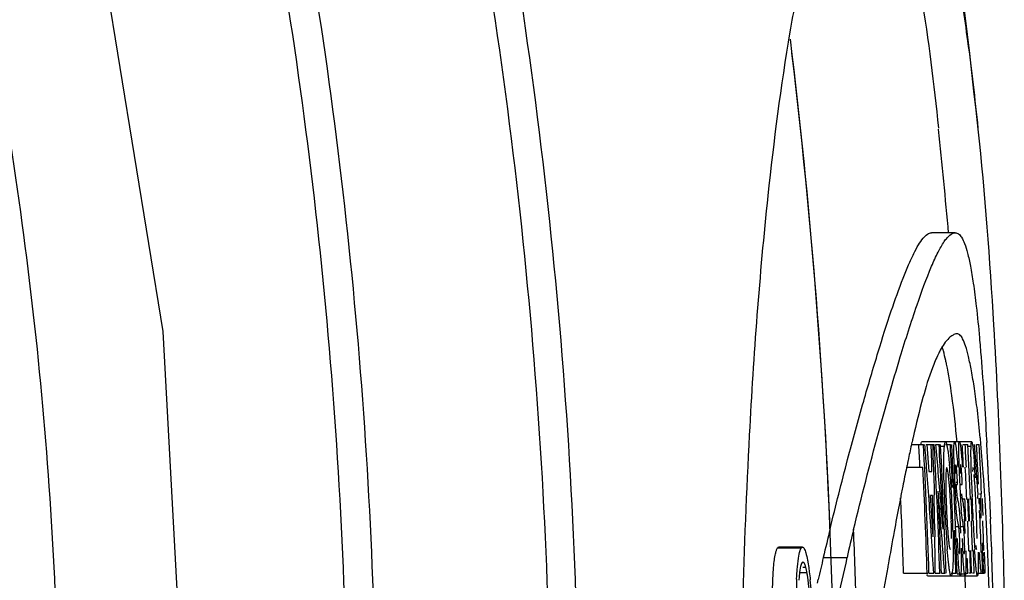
# Model space of a CAD drawing. Header units: millimetres. Extents: x 537 to 2248, y 801 to 1949.
# Tile 18 of 80: x 988 to 1013, y 971 to 986. Entities that reach past the tile are written whole.
import ezdxf

# ---------------------------------------------------------------- set-up
doc = ezdxf.new("R2010")
doc.units = ezdxf.units.MM
doc.header["$LTSCALE"] = 16.335
doc.layers.get('0').update_dxf_attribs({"linetype": 'CONTINUOUS'})

msp = doc.modelspace()

# ---------------------------------------------------------------- linework, layer by layer
at = {"color": 7, "linetype": 'Continuous'}
for p, q in [((1012.807, 982.832), (1012.809, 982.811)), ((1012.229, 980.168), (1011.626, 980.168)), ((1011.136, 974.876), (1011.128, 974.837)), ((1011.141, 974.898), (1011.136, 974.876)), ((1011.145, 974.913), (1011.141, 974.898)), ((1011.15, 974.935), (1011.145, 974.913)), ((1011.153, 974.949), (1011.15, 974.935)), ((1013.028, 974.892), (1013.031, 974.846)), ((1011.118, 974.792), (1011.111, 974.763)), ((1011.125, 974.823), (1011.118, 974.792)), ((1011.124, 974.774), (1011.417, 974.774)), ((1011.128, 974.837), (1011.125, 974.823)), ((1012.648, 974.842), (1011.379, 974.842)), ((1011.486, 974.774), (1011.695, 974.774)), ((1011.502, 974.774), (1011.52, 974.545)), ((1011.624, 974.545), (1011.617, 974.774)), ((1011.732, 974.774), (1011.829, 974.774)), ((1011.857, 974.732), (1011.952, 974.732)), ((1011.98, 974.774), (1012.105, 974.774)), ((1012.433, 974.774), (1012.548, 974.774)), ((1012.548, 974.731), (1012.633, 974.731)), ((1012.754, 974.35), (1012.724, 974.774)), ((1012.771, 974.774), (1012.839, 974.774)), ((1012.882, 974.79), (1012.881, 974.808)), ((1013.031, 974.846), (1013.032, 974.826)), ((1011.022, 974.351), (1011.01, 974.29)), ((1011.026, 974.365), (1011.022, 974.351)), ((1011.52, 974.545), (1011.538, 974.315)), ((1011.63, 974.315), (1011.624, 974.545)), ((1012.783, 973.926), (1012.754, 974.35)), ((1010.997, 974.227), (1010.987, 974.182)), ((1011, 974.242), (1010.997, 974.227)), ((1011.01, 974.29), (1011, 974.242)), ((1011.002, 974.196), (1011.402, 974.196)), ((1011.508, 974.082), (1011.499, 974.204)), ((1011.538, 974.315), (1011.546, 974.207)), ((1011.546, 974.207), (1011.555, 974.086)), ((1011.636, 974.086), (1011.63, 974.315)), ((1011.676, 974.203), (1011.678, 974.089)), ((1011.538, 973.681), (1011.508, 974.082)), ((1011.555, 974.086), (1011.636, 974.086)), ((1011.678, 974.089), (1011.688, 973.68)), ((1012.811, 973.502), (1012.783, 973.926)), ((1011.553, 973.474), (1011.538, 973.681)), ((1011.688, 973.68), (1011.692, 973.479)), ((1012.246, 973.81), (1012.286, 973.81)), ((1012.246, 973.754), (1012.289, 973.754)), ((1012.289, 973.754), (1012.286, 973.81)), ((1012.369, 973.754), (1012.409, 973.754)), ((1012.409, 973.754), (1012.407, 973.81)), ((1011.65, 973.477), (1011.598, 973.477)), ((1011.801, 973.49), (1011.793, 973.588)), ((1012.401, 973.385), (1012.476, 973.385)), ((1012.508, 973.385), (1012.524, 973.385)), ((1012.601, 973.385), (1012.616, 973.385)), ((1012.66, 973.396), (1012.658, 973.437)), ((1012.835, 973.407), (1012.845, 973.252)), ((1012.845, 973.514), (1012.901, 973.514)), ((1012.978, 973.551), (1012.976, 973.588)), ((1013.096, 973.561), (1013.097, 973.531)), ((1013.097, 973.531), (1013.109, 973.265)), ((1012.671, 973.124), (1012.667, 973.224)), ((1013.005, 973.115), (1013.002, 973.162)), ((1013.006, 973.084), (1013.005, 973.115)), ((1013.109, 973.265), (1013.11, 973.24)), ((1013.11, 973.24), (1013.114, 973.143)), ((1013.114, 973.143), (1013.116, 973.102)), ((1013.116, 973.102), (1013.117, 973.073)), ((1012.685, 972.822), (1012.681, 972.89)), ((1012.851, 973.09), (1012.848, 973.09)), ((1012.894, 972.893), (1012.892, 972.967)), ((1013.011, 973.011), (1013.006, 973.084)), ((1013.014, 972.95), (1013.011, 973.011)), ((1013.018, 972.88), (1013.014, 972.95)), ((1013.117, 973.073), (1013.121, 972.994)), ((1013.121, 972.994), (1013.122, 972.971)), ((1013.122, 972.971), (1013.125, 972.876)), ((1012.235, 972.687), (1012.319, 972.687)), ((1012.346, 972.686), (1012.441, 972.686)), ((1011.625, 972.418), (1011.614, 972.587)), ((1011.707, 972.587), (1011.709, 972.421)), ((1007.701, 972.142), (1008.306, 972.142)), ((1008.335, 972.161), (1007.73, 972.161)), ((1012.768, 972.099), (1012.769, 972.096)), ((1013.057, 972.072), (1013.054, 972.126)), ((1013.153, 972.169), (1013.155, 972.099)), ((1013.155, 972.099), (1013.156, 972.076)), ((1008.866, 971.894), (1009.469, 971.894)), ((1012.561, 972.07), (1012.576, 972.07)), ((1012.654, 972.07), (1012.669, 972.07)), ((1012.886, 972.027), (1012.893, 972.027)), ((1012.929, 972.003), (1012.926, 972.068)), ((1013.058, 972.05), (1013.057, 972.072)), ((1013.156, 972.076), (1013.157, 972.057)), ((1013.157, 972.057), (1013.157, 972.037)), ((1013.157, 972.037), (1013.159, 971.995)), ((1008.355, 971.775), (1008.346, 971.777)), ((1008.346, 971.65), (1008.419, 971.65)), ((1010.512, 971.677), (1010.507, 971.647)), ((1010.517, 971.705), (1010.512, 971.677)), ((1008.278, 971.511), (1008.449, 971.511)), ((1010.912, 971.493), (1011.529, 971.493)), ((1011.525, 971.431), (1012.794, 971.431)), ((1011.559, 971.493), (1011.682, 971.493)), ((1011.718, 971.493), (1011.849, 971.493)), ((1011.875, 971.493), (1011.971, 971.493)), ((1012.126, 971.493), (1012.257, 971.493)), ((1012.279, 971.477), (1012.341, 971.477)), ((1012.357, 971.433), (1012.341, 971.477)), ((1012.357, 971.478), (1012.464, 971.478)), ((1012.479, 971.493), (1012.548, 971.493)), ((1012.623, 971.493), (1012.574, 971.493)), ((1012.712, 971.493), (1012.668, 971.493)), ((1012.794, 971.493), (1012.975, 971.493)), ((1013.081, 971.449), (1013.079, 971.505)), ((1008.717, 971.239), (1008.737, 971.332))]:
    msp.add_line(p, q, dxfattribs=at)
msp.add_lwpolyline([(978.345, 912.704), (982.876, 921.75), (987.163, 932.753), (990.216, 943.891), (992.042, 955.118), (992.651, 966.386), (992.042, 977.651), (990.214, 988.872), (987.161, 1000.005), (982.877, 1011.002), (978.344, 1020.051)], dxfattribs=at)
for centre, radius, start, end in [((854.661, 966.377), 159, 5.93004, 17.13825), ((855.906, 966.465), 153.257, 2.3042, 6.98274), ((854.672, 966.333), 154.495, 1.34488, 6.84301), ((854.661, 966.377), 158, 5.00236, 5.96783), ((977.14, 971.511), 35.893, 5.2706, 5.4819), ((1051.787, 965.788), 41.654, 167.5577, 168.1174), ((854.661, 966.377), 156.864, 2.85713, 3.06848), ((854.661, 966.377), 156.982, 1.86735, 3.06617), ((859.807, 962.637), 152.132, 4.36036, 4.57586), ((859.964, 970.448), 151.758, 1.41801, 1.63368), ((854.661, 966.377), 157.258, 1.86407, 3.06077), ((868.06, 961.374), 144.296, 5.04156, 5.32841), ((854.661, 966.377), 157.38, 2.27142, 3.0584), ((854.661, 966.377), 157.418, 1.86218, 3.05766), ((854.661, 966.377), 157.668, 2.65495, 3.05281), ((854.661, 966.377), 157.701, 1.85883, 3.05217), ((854.661, 966.377), 157.971, 2.8371, 3.04696), ((854.661, 966.377), 158.045, 2.83624, 3.04552), ((854.661, 966.377), 158.111, 2.54032, 3.04425), ((854.661, 966.377), 158.333, 2.6724, 3.03997), ((854.661, 966.377), 158.401, 2.58247, 3.03867), ((968.737, 970.772), 44.328, 4.1148, 5.2006), ((889.036, 967.962), 124.186, 3.00955, 3.16844), ((1028.798, 974.713), 16.607, 181.0197, 181.8181), ((1030.411, 974.783), 18.096, 181.157, 181.8907), ((882.205, 967.603), 131.026, 2.89269, 3.00955), ((1068.539, 962.284), 58.769, 168.31894, 168.79011), ((854.661, 966.377), 156.937, 1.86789, 2.8558), ((996.631, 972.776), 15.52, 4.2424, 5.5041), ((1039.176, 975.044), 26.99, 181.8225, 182.3415), ((1041.848, 975.163), 29.539, 181.8946, 182.3698), ((854.661, 966.377), 158.018, 2.54181, 2.83624), ((988.451, 972.39), 24.341, 3.6155, 4.4196), ((873.109, 967.144), 140.134, 2.62447, 2.89245), ((868.082, 961.376), 144.274, 4.75467, 5.04156), ((1042.974, 974.51), 31.04, 181.1904, 181.8782), ((990.113, 972.274), 22.058, 3.2861, 4.2906), ((1045.083, 975.284), 32.902, 182.3383, 182.7604), ((1048.346, 975.43), 36.042, 182.3668, 182.7528), ((1070.849, 975.659), 58.233, 181.76724, 182.18721), ((959.132, 970.068), 53.959, 3.7405, 4.1289), ((1079.894, 960.017), 70.347, 168.77685, 168.90145), ((1039.021, 974.981), 26.832, 182.7371, 183.2335), ((1041.619, 975.095), 29.307, 182.7313, 183.1863), ((995.768, 972.55), 17.005, 3.5517, 4.3207), ((987.155, 972.029), 25.633, 2.3456, 3.5219), ((1087.228, 958.579), 77.821, 168.90228, 169.14784), ((854.661, 966.377), 156.335, 1.87508, 2.57995), ((859.821, 962.638), 152.119, 3.74993, 4.08492), ((859.392, 962.839), 152.577, 3.60043, 3.99811), ((859.684, 970.391), 151.998, 0.76501, 1.16338), ((859.965, 970.448), 151.757, 0.8076, 1.1446), ((854.661, 966.377), 157.298, 1.8636, 2.62756), ((868.629, 961.199), 143.699, 4.66646, 4.90656), ((1047.455, 974.654), 35.522, 181.8733, 182.3057), ((1033.416, 974.052), 21.431, 181.8176, 183.0894), ((995.537, 972.411), 16.598, 1.4074, 3.2355), ((985.958, 972.024), 26.22, 2.6474, 3.3116), ((1026.082, 974.237), 13.872, 183.1809, 184.0361), ((1027.432, 974.293), 15.097, 183.1379, 183.9237), ((854.661, 966.377), 157.971, 2.33738, 2.54258), ((854.661, 966.377), 158.045, 2.33669, 2.54254), ((854.661, 966.377), 158.066, 2.33597, 2.54104), ((854.661, 966.377), 158.135, 2.33676, 2.54248), ((1079.98, 976.004), 67.371, 182.21909, 182.36534), ((854.661, 966.377), 158.333, 2.48862, 2.54267), ((854.661, 966.377), 158.351, 2.42997, 2.54235), ((854.661, 966.377), 158.416, 2.38221, 2.54082), ((953.398, 969.699), 59.705, 3.3246, 3.69892), ((1106.351, 954.915), 97.293, 169.14874, 169.55146), ((868.102, 961.378), 144.254, 4.46773, 4.75466), ((1048.281, 974.686), 36.349, 182.3037, 182.4697), ((1044.908, 974.528), 32.972, 182.4474, 183.3058), ((985.431, 971.998), 26.748, 2.4245, 2.6515), ((985.338, 971.994), 26.841, 1.1802, 2.4237), ((1020.337, 973.799), 7.985, 183.8719, 185.0775), ((1078.811, 975.951), 66.201, 182.44737, 182.64975), ((868.648, 961.201), 143.68, 4.38701, 4.66646), ((999.594, 972.053), 12.897, 3.4241, 3.6511), ((987.166, 972.026), 25.622, 1.7703, 2.3537), ((854.661, 966.377), 158.333, 2.04493, 2.42997), ((938.824, 968.903), 74.301, 2.48597, 3.06775), ((867.872, 966.911), 145.376, 2.07268, 2.35148), ((1085.969, 954.015), 79.149, 166.39975, 166.94494), ((1086.59, 954.017), 79.165, 166.41608, 166.94877), ((854.661, 966.377), 155.102, 1.55976, 2.30315), ((1034.127, 973.879), 22.172, 183.2379, 184.6048), ((994.786, 971.773), 17.713, 2.3804, 3.4014), ((854.661, 966.377), 158.018, 2.06468, 2.33668), ((854.661, 966.377), 158.111, 2.06347, 2.33531), ((1069.102, 975.494), 56.481, 182.7115, 182.9118), ((1051.8, 974.582), 39.154, 182.866, 183.6384), ((992.447, 972.18), 20.339, 1.1206, 1.7945), ((854.661, 966.377), 158.401, 2.05969, 2.3353), ((1146.308, 947.523), 137.927, 169.54184, 169.90255), ((859.829, 962.639), 152.11, 3.33692, 3.68616), ((859.964, 970.448), 151.758, 0.39455, 0.74514), ((854.661, 966.377), 157.668, 1.85922, 2.25709), ((1045.531, 973.725), 33.279, 182.3207, 182.7983), ((1006.404, 972.106), 5.944, 0.6357, 2.3535), ((1049.07, 973.855), 36.695, 182.3079, 182.7323), ((1006.073, 972.089), 6.397, 0.73, 2.322), ((1000.704, 972.329), 12.081, 0.2172, 1.1799), ((868.668, 961.202), 143.66, 4.10753, 4.38701), ((1035.028, 973.217), 22.764, 182.8134, 183.1104), ((1037.471, 973.307), 25.083, 182.7448, 183.0257), ((1059.191, 974.244), 46.316, 182.4504, 182.6933), ((1083.505, 954.546), 76.629, 166.91551, 167.34655), ((1093.785, 952.353), 86.55, 166.95148, 167.73344), ((854.661, 966.377), 157.971, 1.85566, 1.99542), ((854.661, 966.377), 158.045, 1.85479, 2.0653), ((854.661, 966.377), 158.066, 1.85453, 2.06405), ((854.661, 966.377), 158.135, 1.85373, 2.06529), ((854.661, 966.377), 158.351, 1.8512, 2.04502), ((1037.398, 973.168), 24.497, 182.7267, 183.2371), ((854.661, 966.377), 158.416, 1.85044, 2.04502), ((935.235, 968.745), 77.893, 2.23157, 2.43164), ((874.734, 967.16), 138.51, 1.78917, 2.00064), ((1007.289, 971.341), 1.171, 13.2668, 15.2898), ((1224.12, 933.639), 216.968, 169.91085, 170.20045), ((931.488, 968.601), 81.642, 2.0385, 2.2304), ((1018.754, 970.911), 10.577, 177.6823, 179.189), ((1012.836, 970.992), 4.605, 174.4968, 176.0045), ((1005.464, 970.961), 3.036, 9.6541, 10.4457), ((1012.936, 971.56), 0.479, 189.8846, 191.5368), ((924.384, 968.358), 88.151, 1.44414, 1.99577), ((924.822, 968.363), 88.313, 1.43824, 2.00226), ((876.68, 967.219), 136.563, 1.48565, 1.78976), ((997.616, 970.244), 10.97, 4.0603, 5.635)]:
    msp.add_arc(centre, radius, start, end, dxfattribs=at)
for points, knots in [([(964.526, 897.01), (968.365, 901.94), (975.353, 912.364), (981.967, 926.599), (985.775, 938.521), (987.851, 947.682), (989.11, 956.991), (989.533, 966.375), (989.112, 975.759), (987.852, 985.068), (985.775, 994.229), (982.918, 1003.176), (979.321, 1011.852), (973.61, 1022.986), (968.365, 1030.813), (964.526, 1035.745)], [0, 0, 0, 0, 0.12493, 0.249858, 0.312376, 0.374895, 0.437414, 0.499934, 0.562454, 0.624974, 0.687494, 0.750014, 0.812533, 0.875051, 1, 1, 1, 1]), ([(993.88, 918.869), (996.743, 926.389), (1001.15, 942.054), (1003.389, 966.377), (1001.15, 990.701), (996.743, 1006.366), (993.88, 1013.886)], [0, 0, 0, 0, 0.24881, 0.500001, 0.751191, 1, 1, 1, 1]), ([(993.201, 919.346), (996.05, 926.785), (1000.438, 942.291), (1002.668, 966.377), (1000.438, 990.463), (996.05, 1005.969), (993.201, 1013.409)], [0, 0, 0, 0, 0.24878, 0.500001, 0.751221, 1, 1, 1, 1]), ([(989.708, 1010.56), (992.25, 1003.532), (996.152, 988.948), (998.131, 966.377), (996.152, 943.807), (992.25, 929.223), (989.708, 922.195)], [0, 0, 0, 0, 0.248964, 0.5, 0.751037, 1, 1, 1, 1]), ([(989.006, 1010.104), (991.536, 1003.152), (995.42, 988.721), (997.391, 966.377), (995.42, 944.034), (991.536, 929.602), (989.006, 922.651)], [0, 0, 0, 0, 0.248937, 0.5, 0.751063, 1, 1, 1, 1]), ([(1010.388, 991.377), (1010.445, 991.377), (1010.564, 991.355), (1010.734, 991.26), (1010.898, 991.106), (1011.133, 990.796), (1011.409, 990.238), (1011.712, 989.365), (1012.008, 988.211), (1012.296, 986.746), (1012.573, 984.919), (1012.73, 983.574), (1012.807, 982.832)], [0, 0, 0, 0, 0.018469, 0.038915, 0.062966, 0.091725, 0.165976, 0.265797, 0.394503, 0.555978, 0.755381, 1, 1, 1, 1]), ([(1009.896, 991.082), (1009.996, 990.967), (1010.189, 990.669), (1010.438, 990.12), (1010.683, 989.404), (1011.038, 988.086), (1011.446, 985.877), (1011.684, 983.954), (1011.801, 982.832)], [0, 0, 0, 0, 0.053763, 0.123618, 0.211542, 0.319334, 0.603344, 1, 1, 1, 1]), ([(1008.628, 944.597), (1008.514, 945.027), (1008.293, 945.981), (1007.856, 948.324), (1007.349, 952.268), (1006.883, 958.576), (1006.698, 966.377), (1006.883, 974.179), (1007.349, 980.486), (1007.856, 984.431), (1008.293, 986.774), (1008.514, 987.728), (1008.628, 988.158)], [0, 0, 0, 0, 0.030434, 0.067027, 0.163198, 0.302604, 0.5, 0.697396, 0.836802, 0.932973, 0.969566, 1, 1, 1, 1]), ([(1012.809, 982.811), (1012.981, 981.148), (1013.288, 977.088), (1013.433, 973.02), (1013.48, 970.622)], [0, 0, 0, 0, 0.410625, 1, 1, 1, 1]), ([(1009.039, 972.627), (1009.182, 973.215), (1009.458, 974.301), (1009.87, 975.802), (1010.24, 977.066), (1010.572, 978.113), (1010.835, 978.851), (1011.03, 979.335), (1011.16, 979.62), (1011.281, 979.849), (1011.396, 980.018), (1011.504, 980.131), (1011.589, 980.168), (1011.626, 980.168)], [0, 0, 0, 0, 0.225419, 0.41685, 0.579798, 0.715785, 0.82578, 0.871258, 0.910164, 0.942277, 0.967527, 0.986291, 1, 1, 1, 1]), ([(1010.829, 977.003), (1010.963, 977.448), (1011.211, 978.225), (1011.535, 979.117), (1011.776, 979.652), (1011.91, 979.894), (1012.017, 980.036), (1012.101, 980.123), (1012.18, 980.168), (1012.229, 980.168)], [0, 0, 0, 0, 0.395717, 0.69477, 0.808004, 0.895756, 0.930094, 0.958409, 1, 1, 1, 1]), ([(1012.229, 980.168), (1012.258, 980.168), (1012.326, 980.141), (1012.405, 980.037), (1012.479, 979.87), (1012.552, 979.624), (1012.626, 979.287), (1012.7, 978.834), (1012.776, 978.224), (1012.822, 977.761), (1012.846, 977.494)], [0, 0, 0, 0, 0.03061, 0.072809, 0.135862, 0.22534, 0.345601, 0.503414, 0.714245, 1, 1, 1, 1]), ([(1012.273, 977.594), (1012.238, 977.595), (1012.162, 977.562), (1012.002, 977.434), (1011.909, 977.286), (1011.848, 977.175)], [0, 0, 0, 0, 0.169684, 0.382586, 1, 1, 1, 1]), ([(1012.868, 974.939), (1012.846, 975.175), (1012.801, 975.597), (1012.725, 976.168), (1012.649, 976.625), (1012.576, 976.987), (1012.504, 977.261), (1012.434, 977.448), (1012.363, 977.563), (1012.299, 977.594), (1012.273, 977.594)], [0, 0, 0, 0, 0.255926, 0.458661, 0.622633, 0.755659, 0.857827, 0.928635, 0.97197, 1, 1, 1, 1]), ([(1012.846, 977.494), (1012.86, 977.331), (1012.933, 976.465), (1012.989, 975.597), (1013.028, 974.892)], [0, 0, 0, 0, 0.187895, 1, 1, 1, 1]), ([(1011.848, 977.175), (1011.831, 977.144), (1011.755, 976.997), (1011.691, 976.844), (1011.646, 976.723)], [0, 0, 0, 0, 0.216937, 1, 1, 1, 1]), ([(1011.928, 977.159), (1011.925, 977.168), (1011.915, 977.204), (1011.905, 977.24), (1011.896, 977.267)], [0, 0, 0, 0, 0.263203, 1, 1, 1, 1]), ([(1012.008, 976.818), (1012.001, 976.849), (1011.977, 976.963), (1011.95, 977.077), (1011.928, 977.159)], [0, 0, 0, 0, 0.27551, 1, 1, 1, 1]), ([(1009.639, 972.61), (1009.838, 973.434), (1010.219, 974.902), (1010.634, 976.362), (1010.829, 977.003)], [0, 0, 0, 0, 0.558165, 1, 1, 1, 1]), ([(1011.646, 976.723), (1011.553, 976.477), (1011.375, 975.888), (1011.23, 975.291), (1011.153, 974.949)], [0, 0, 0, 0, 0.429225, 1, 1, 1, 1]), ([(1012.277, 974.833), (1012.24, 975.23), (1012.168, 975.894), (1012.062, 976.554), (1012.008, 976.818)], [0, 0, 0, 0, 0.597163, 1, 1, 1, 1]), ([(1011.357, 974.786), (1011.357, 974.79), (1011.36, 974.805), (1011.363, 974.819), (1011.367, 974.829)], [0, 0, 0, 0, 0.311329, 1, 1, 1, 1]), ([(1011.367, 974.829), (1011.368, 974.831), (1011.37, 974.836), (1011.375, 974.842), (1011.379, 974.842)], [0, 0, 0, 0, 0.356455, 1, 1, 1, 1]), ([(1011.938, 974.391), (1011.938, 974.426), (1011.94, 974.54), (1011.944, 974.654), (1011.952, 974.732)], [0, 0, 0, 0, 0.307726, 1, 1, 1, 1]), ([(1011.952, 974.732), (1011.953, 974.743), (1011.957, 974.775), (1011.961, 974.809), (1011.969, 974.829)], [0, 0, 0, 0, 0.337894, 1, 1, 1, 1]), ([(1011.969, 974.829), (1011.97, 974.831), (1011.972, 974.836), (1011.977, 974.842), (1011.98, 974.842)], [0, 0, 0, 0, 0.356554, 1, 1, 1, 1]), ([(1011.98, 974.842), (1011.981, 974.842), (1011.987, 974.84), (1011.99, 974.834), (1011.992, 974.83)], [0, 0, 0, 0, 0.174668, 1, 1, 1, 1]), ([(1011.992, 974.83), (1011.995, 974.826), (1012.007, 974.795), (1012.014, 974.762), (1012.019, 974.735)], [0, 0, 0, 0, 0.160756, 1, 1, 1, 1]), ([(1012.019, 974.735), (1012.022, 974.722), (1012.034, 974.657), (1012.043, 974.593), (1012.05, 974.541)], [0, 0, 0, 0, 0.205509, 1, 1, 1, 1]), ([(1012.194, 974.417), (1012.192, 974.509), (1012.191, 974.631), (1012.198, 974.768), (1012.202, 974.813), (1012.207, 974.829)], [0, 0, 0, 0, 0.670296, 0.878389, 1, 1, 1, 1]), ([(1012.207, 974.829), (1012.207, 974.831), (1012.209, 974.835), (1012.211, 974.841), (1012.214, 974.841)], [0, 0, 0, 0, 0.385322, 1, 1, 1, 1]), ([(1012.214, 974.841), (1012.215, 974.841), (1012.218, 974.839), (1012.219, 974.836), (1012.22, 974.835)], [0, 0, 0, 0, 0.36521, 1, 1, 1, 1]), ([(1012.22, 974.835), (1012.221, 974.833), (1012.224, 974.826), (1012.226, 974.819), (1012.227, 974.813)], [0, 0, 0, 0, 0.192264, 1, 1, 1, 1]), ([(1012.227, 974.813), (1012.228, 974.81), (1012.232, 974.795), (1012.235, 974.779), (1012.237, 974.767)], [0, 0, 0, 0, 0.209097, 1, 1, 1, 1]), ([(1012.237, 974.767), (1012.239, 974.753), (1012.251, 974.678), (1012.259, 974.603), (1012.265, 974.542)], [0, 0, 0, 0, 0.18869, 1, 1, 1, 1]), ([(1012.319, 974.418), (1012.317, 974.51), (1012.316, 974.631), (1012.322, 974.768), (1012.325, 974.813), (1012.329, 974.83)], [0, 0, 0, 0, 0.671108, 0.879071, 1, 1, 1, 1]), ([(1012.329, 974.83), (1012.33, 974.831), (1012.331, 974.835), (1012.333, 974.841), (1012.336, 974.841)], [0, 0, 0, 0, 0.390338, 1, 1, 1, 1]), ([(1012.336, 974.841), (1012.337, 974.841), (1012.341, 974.839), (1012.342, 974.835), (1012.343, 974.832)], [0, 0, 0, 0, 0.142317, 1, 1, 1, 1]), ([(1012.343, 974.832), (1012.344, 974.83), (1012.347, 974.82), (1012.349, 974.81), (1012.351, 974.802)], [0, 0, 0, 0, 0.192069, 1, 1, 1, 1]), ([(1012.351, 974.802), (1012.352, 974.799), (1012.354, 974.787), (1012.356, 974.776), (1012.358, 974.766)], [0, 0, 0, 0, 0.22238, 1, 1, 1, 1]), ([(1012.358, 974.766), (1012.36, 974.752), (1012.371, 974.677), (1012.379, 974.602), (1012.384, 974.54)], [0, 0, 0, 0, 0.189018, 1, 1, 1, 1]), ([(1012.632, 974.389), (1012.631, 974.424), (1012.63, 974.538), (1012.63, 974.652), (1012.633, 974.731)], [0, 0, 0, 0, 0.307667, 1, 1, 1, 1]), ([(1012.633, 974.731), (1012.634, 974.742), (1012.635, 974.774), (1012.637, 974.807), (1012.642, 974.828)], [0, 0, 0, 0, 0.339685, 1, 1, 1, 1]), ([(1012.642, 974.828), (1012.642, 974.83), (1012.643, 974.835), (1012.645, 974.842), (1012.648, 974.842)], [0, 0, 0, 0, 0.398347, 1, 1, 1, 1]), ([(1012.648, 974.842), (1012.649, 974.842), (1012.653, 974.839), (1012.654, 974.834), (1012.656, 974.831)], [0, 0, 0, 0, 0.136339, 1, 1, 1, 1]), ([(1012.656, 974.831), (1012.657, 974.826), (1012.666, 974.795), (1012.67, 974.763), (1012.674, 974.736)], [0, 0, 0, 0, 0.155696, 1, 1, 1, 1]), ([(1012.674, 974.736), (1012.676, 974.722), (1012.684, 974.658), (1012.691, 974.594), (1012.696, 974.542)], [0, 0, 0, 0, 0.204773, 1, 1, 1, 1]), ([(1011.942, 973.866), (1011.941, 973.914), (1011.938, 974.089), (1011.936, 974.264), (1011.938, 974.391)], [0, 0, 0, 0, 0.274972, 1, 1, 1, 1]), ([(1012.05, 974.541), (1012.052, 974.521), (1012.064, 974.429), (1012.073, 974.337), (1012.08, 974.265)], [0, 0, 0, 0, 0.224816, 1, 1, 1, 1]), ([(1012.265, 974.542), (1012.268, 974.516), (1012.278, 974.401), (1012.286, 974.285), (1012.292, 974.196)], [0, 0, 0, 0, 0.224749, 1, 1, 1, 1]), ([(1012.384, 974.54), (1012.387, 974.514), (1012.397, 974.4), (1012.405, 974.284), (1012.411, 974.195)], [0, 0, 0, 0, 0.224878, 1, 1, 1, 1]), ([(1012.644, 973.864), (1012.642, 973.912), (1012.637, 974.087), (1012.633, 974.262), (1012.632, 974.389)], [0, 0, 0, 0, 0.274863, 1, 1, 1, 1]), ([(1012.696, 974.542), (1012.698, 974.522), (1012.707, 974.43), (1012.714, 974.338), (1012.72, 974.266)], [0, 0, 0, 0, 0.224583, 1, 1, 1, 1]), ([(1012.014, 974.184), (1012.012, 974.185), (1012.004, 974.175), (1012.003, 974.157), (1011.997, 974.124), (1011.992, 974.058), (1011.988, 973.948), (1011.987, 973.853), (1011.988, 973.799)], [0, 0, 0, 0, 0.018863, 0.068872, 0.152686, 0.268037, 0.583763, 1, 1, 1, 1]), ([(1012.072, 973.833), (1012.068, 973.88), (1012.059, 973.962), (1012.046, 974.059), (1012.035, 974.119), (1012.029, 974.15), (1012.022, 974.17), (1012.018, 974.182), (1012.014, 974.184)], [0, 0, 0, 0, 0.395098, 0.701149, 0.81728, 0.906881, 0.968129, 1, 1, 1, 1]), ([(1012.244, 974.258), (1012.243, 974.258), (1012.24, 974.252), (1012.239, 974.242), (1012.237, 974.224), (1012.235, 974.186), (1012.235, 974.121), (1012.236, 974.065), (1012.237, 974.033)], [0, 0, 0, 0, 0.019652, 0.066528, 0.144497, 0.255674, 0.576926, 1, 1, 1, 1]), ([(1012.247, 974.254), (1012.247, 974.255), (1012.246, 974.257), (1012.245, 974.258), (1012.244, 974.258)], [0, 0, 0, 0, 0.641432, 1, 1, 1, 1]), ([(1012.257, 974.209), (1012.256, 974.214), (1012.253, 974.23), (1012.251, 974.245), (1012.247, 974.254)], [0, 0, 0, 0, 0.3622, 1, 1, 1, 1]), ([(1012.273, 974.042), (1012.271, 974.059), (1012.267, 974.115), (1012.262, 974.17), (1012.257, 974.209)], [0, 0, 0, 0, 0.300381, 1, 1, 1, 1]), ([(1012.366, 974.258), (1012.365, 974.258), (1012.363, 974.251), (1012.361, 974.242), (1012.36, 974.223), (1012.358, 974.185), (1012.358, 974.12), (1012.359, 974.064), (1012.36, 974.032)], [0, 0, 0, 0, 0.019122, 0.0659, 0.143911, 0.255191, 0.57674, 1, 1, 1, 1]), ([(1012.378, 974.209), (1012.376, 974.222), (1012.374, 974.238), (1012.37, 974.253), (1012.367, 974.258), (1012.366, 974.258)], [0, 0, 0, 0, 0.74431, 0.926381, 1, 1, 1, 1]), ([(1012.393, 974.043), (1012.392, 974.059), (1012.388, 974.115), (1012.383, 974.17), (1012.378, 974.209)], [0, 0, 0, 0, 0.300538, 1, 1, 1, 1]), ([(1012.682, 974.183), (1012.681, 974.185), (1012.675, 974.173), (1012.677, 974.16), (1012.672, 974.127), (1012.672, 974.103), (1012.672, 974.089)], [0, 0, 0, 0, 0.052271, 0.237835, 0.557131, 1, 1, 1, 1]), ([(1012.694, 974.133), (1012.692, 974.145), (1012.688, 974.161), (1012.686, 974.18), (1012.682, 974.183)], [0, 0, 0, 0, 0.684824, 1, 1, 1, 1]), ([(1012.286, 973.81), (1012.285, 973.83), (1012.281, 973.907), (1012.277, 973.985), (1012.273, 974.042)], [0, 0, 0, 0, 0.256649, 1, 1, 1, 1]), ([(1012.407, 973.81), (1012.406, 973.83), (1012.402, 973.907), (1012.397, 973.985), (1012.393, 974.043)], [0, 0, 0, 0, 0.256663, 1, 1, 1, 1]), ([(1012.724, 973.831), (1012.723, 973.848), (1012.718, 973.908), (1012.712, 973.969), (1012.708, 974.012)], [0, 0, 0, 0, 0.277829, 1, 1, 1, 1]), ([(1011.988, 973.799), (1011.988, 973.766), (1011.989, 973.624), (1011.992, 973.482), (1011.996, 973.372)], [0, 0, 0, 0, 0.228024, 1, 1, 1, 1]), ([(1012.108, 973.348), (1012.105, 973.392), (1012.096, 973.554), (1012.083, 973.715), (1012.072, 973.833)], [0, 0, 0, 0, 0.272345, 1, 1, 1, 1]), ([(1012.249, 973.752), (1012.25, 973.729), (1012.255, 973.649), (1012.261, 973.569), (1012.267, 973.512)], [0, 0, 0, 0, 0.284595, 1, 1, 1, 1]), ([(1012.267, 973.512), (1012.268, 973.504), (1012.271, 973.474), (1012.275, 973.444), (1012.279, 973.424)], [0, 0, 0, 0, 0.299192, 1, 1, 1, 1]), ([(1012.279, 973.424), (1012.285, 973.386), (1012.308, 973.291), (1012.319, 973.195), (1012.325, 973.136)], [0, 0, 0, 0, 0.3931, 1, 1, 1, 1]), ([(1012.39, 973.512), (1012.391, 973.503), (1012.394, 973.473), (1012.398, 973.443), (1012.401, 973.423)], [0, 0, 0, 0, 0.299484, 1, 1, 1, 1]), ([(1012.401, 973.423), (1012.407, 973.385), (1012.429, 973.29), (1012.439, 973.193), (1012.445, 973.133)], [0, 0, 0, 0, 0.391421, 1, 1, 1, 1]), ([(1012.807, 973.394), (1012.807, 973.406), (1012.808, 973.442), (1012.808, 973.478), (1012.811, 973.502)], [0, 0, 0, 0, 0.330776, 1, 1, 1, 1]), ([(1012.886, 973.222), (1012.886, 973.245), (1012.885, 973.317), (1012.885, 973.39), (1012.886, 973.439)], [0, 0, 0, 0, 0.318085, 1, 1, 1, 1]), ([(1012.886, 973.439), (1012.886, 973.45), (1012.887, 973.469), (1012.889, 973.494), (1012.891, 973.506), (1012.893, 973.514), (1012.895, 973.514)], [0, 0, 0, 0, 0.44638, 0.753524, 0.932577, 1, 1, 1, 1]), ([(1012.258, 973.093), (1012.257, 973.106), (1012.252, 973.162), (1012.248, 973.218), (1012.244, 973.261)], [0, 0, 0, 0, 0.229342, 1, 1, 1, 1]), ([(1012.325, 973.136), (1012.326, 973.117), (1012.335, 973.032), (1012.341, 972.946), (1012.346, 972.879)], [0, 0, 0, 0, 0.218354, 1, 1, 1, 1]), ([(1012.445, 973.133), (1012.446, 973.115), (1012.454, 973.029), (1012.461, 972.942), (1012.465, 972.875)], [0, 0, 0, 0, 0.21855, 1, 1, 1, 1]), ([(1012.892, 972.967), (1012.891, 972.99), (1012.889, 973.075), (1012.887, 973.16), (1012.886, 973.222)], [0, 0, 0, 0, 0.272983, 1, 1, 1, 1]), ([(1012.016, 972.897), (1012.018, 972.86), (1012.026, 972.721), (1012.035, 972.582), (1012.044, 972.481)], [0, 0, 0, 0, 0.268046, 1, 1, 1, 1]), ([(1012.319, 972.687), (1012.312, 972.741), (1012.28, 972.874), (1012.266, 973.011), (1012.258, 973.093)], [0, 0, 0, 0, 0.396094, 1, 1, 1, 1]), ([(1012.346, 972.879), (1012.348, 972.85), (1012.355, 972.728), (1012.361, 972.607), (1012.365, 972.514)], [0, 0, 0, 0, 0.237147, 1, 1, 1, 1]), ([(1012.441, 972.686), (1012.434, 972.74), (1012.404, 972.874), (1012.391, 973.01), (1012.383, 973.092)], [0, 0, 0, 0, 0.396534, 1, 1, 1, 1]), ([(1012.848, 973.09), (1012.847, 973.09), (1012.843, 973.089), (1012.842, 973.083), (1012.841, 973.079)], [0, 0, 0, 0, 0.126967, 1, 1, 1, 1]), ([(1012.132, 972.376), (1012.133, 972.408), (1012.134, 972.555), (1012.132, 972.703), (1012.129, 972.819)], [0, 0, 0, 0, 0.217946, 1, 1, 1, 1]), ([(1012.329, 972.594), (1012.328, 972.603), (1012.325, 972.634), (1012.322, 972.665), (1012.319, 972.687)], [0, 0, 0, 0, 0.288147, 1, 1, 1, 1]), ([(1012.344, 972.35), (1012.343, 972.373), (1012.339, 972.454), (1012.334, 972.535), (1012.329, 972.594)], [0, 0, 0, 0, 0.276064, 1, 1, 1, 1]), ([(1012.45, 972.593), (1012.449, 972.602), (1012.447, 972.633), (1012.444, 972.664), (1012.441, 972.686)], [0, 0, 0, 0, 0.28811, 1, 1, 1, 1]), ([(1012.465, 972.348), (1012.464, 972.37), (1012.46, 972.452), (1012.455, 972.534), (1012.45, 972.593)], [0, 0, 0, 0, 0.275761, 1, 1, 1, 1]), ([(1012.044, 972.481), (1012.048, 972.428), (1012.057, 972.334), (1012.07, 972.226), (1012.081, 972.16), (1012.088, 972.127), (1012.094, 972.107), (1012.099, 972.096), (1012.103, 972.095)], [0, 0, 0, 0, 0.407964, 0.717564, 0.831724, 0.917128, 0.972953, 1, 1, 1, 1]), ([(1012.174, 972.547), (1012.174, 972.501), (1012.177, 972.33), (1012.179, 972.158), (1012.177, 972.033)], [0, 0, 0, 0, 0.267382, 1, 1, 1, 1]), ([(1007.595, 971.585), (1007.6, 971.653), (1007.611, 971.777), (1007.635, 971.94), (1007.662, 972.058), (1007.686, 972.122), (1007.701, 972.142)], [0, 0, 0, 0, 0.361659, 0.650491, 0.863993, 1, 1, 1, 1]), ([(1007.701, 972.142), (1007.703, 972.145), (1007.711, 972.154), (1007.722, 972.161), (1007.73, 972.161)], [0, 0, 0, 0, 0.307419, 1, 1, 1, 1]), ([(1008.273, 972.072), (1008.276, 972.079), (1008.284, 972.104), (1008.295, 972.128), (1008.306, 972.142)], [0, 0, 0, 0, 0.30379, 1, 1, 1, 1]), ([(1008.306, 972.142), (1008.308, 972.145), (1008.315, 972.154), (1008.327, 972.161), (1008.335, 972.161)], [0, 0, 0, 0, 0.307485, 1, 1, 1, 1]), ([(1008.352, 972.155), (1008.354, 972.153), (1008.364, 972.145), (1008.371, 972.134), (1008.376, 972.126)], [0, 0, 0, 0, 0.207423, 1, 1, 1, 1]), ([(1008.376, 972.126), (1008.397, 972.091), (1008.429, 971.991), (1008.452, 971.891), (1008.464, 971.828)], [0, 0, 0, 0, 0.389517, 1, 1, 1, 1]), ([(1012.067, 971.685), (1012.064, 971.714), (1012.048, 971.852), (1012.035, 971.99), (1012.027, 972.099)], [0, 0, 0, 0, 0.212748, 1, 1, 1, 1]), ([(1012.34, 971.996), (1012.344, 971.996), (1012.344, 972.019), (1012.349, 972.045), (1012.348, 972.104), (1012.349, 972.147), (1012.348, 972.172)], [0, 0, 0, 0, 0.065925, 0.25624, 0.576035, 1, 1, 1, 1]), ([(1012.378, 972.134), (1012.379, 972.104), (1012.381, 971.992), (1012.383, 971.879), (1012.382, 971.797)], [0, 0, 0, 0, 0.265576, 1, 1, 1, 1]), ([(1012.462, 971.996), (1012.466, 971.996), (1012.465, 972.019), (1012.47, 972.045), (1012.469, 972.103), (1012.47, 972.145), (1012.469, 972.17)], [0, 0, 0, 0, 0.065226, 0.255514, 0.575435, 1, 1, 1, 1]), ([(1012.755, 971.684), (1012.752, 971.713), (1012.741, 971.851), (1012.731, 971.989), (1012.724, 972.098)], [0, 0, 0, 0, 0.212424, 1, 1, 1, 1]), ([(1012.752, 972.197), (1012.755, 972.176), (1012.759, 972.143), (1012.764, 972.11), (1012.768, 972.099)], [0, 0, 0, 0, 0.652129, 1, 1, 1, 1]), ([(1012.769, 972.096), (1012.77, 972.096), (1012.77, 972.095), (1012.771, 972.095), (1012.771, 972.095)], [0, 0, 0, 0, 0.579934, 1, 1, 1, 1]), ([(1008.199, 971.585), (1008.207, 971.683), (1008.223, 971.846), (1008.253, 972.009), (1008.273, 972.072)], [0, 0, 0, 0, 0.596536, 1, 1, 1, 1]), ([(1012.177, 972.033), (1012.176, 971.906), (1012.174, 971.737), (1012.158, 971.545), (1012.148, 971.479), (1012.141, 971.455)], [0, 0, 0, 0, 0.657656, 0.87003, 1, 1, 1, 1]), ([(1012.319, 971.66), (1012.317, 971.683), (1012.309, 971.791), (1012.302, 971.898), (1012.298, 971.982)], [0, 0, 0, 0, 0.219608, 1, 1, 1, 1]), ([(1012.328, 972.048), (1012.33, 972.035), (1012.332, 972.017), (1012.336, 972.002), (1012.338, 971.996), (1012.34, 971.996)], [0, 0, 0, 0, 0.741598, 0.925053, 1, 1, 1, 1]), ([(1012.444, 971.661), (1012.442, 971.684), (1012.434, 971.792), (1012.427, 971.899), (1012.423, 971.983)], [0, 0, 0, 0, 0.219754, 1, 1, 1, 1]), ([(1012.451, 972.048), (1012.452, 972.044), (1012.453, 972.03), (1012.455, 972.016), (1012.457, 972.007)], [0, 0, 0, 0, 0.324724, 1, 1, 1, 1]), ([(1012.457, 972.007), (1012.458, 972.005), (1012.459, 972.002), (1012.459, 971.996), (1012.462, 971.996)], [0, 0, 0, 0, 0.414556, 1, 1, 1, 1]), ([(1012.498, 972.067), (1012.499, 972.043), (1012.501, 971.952), (1012.502, 971.861), (1012.502, 971.794)], [0, 0, 0, 0, 0.265017, 1, 1, 1, 1]), ([(1012.816, 972.033), (1012.818, 971.906), (1012.818, 971.738), (1012.811, 971.546), (1012.807, 971.48), (1012.803, 971.456)], [0, 0, 0, 0, 0.658339, 0.870755, 1, 1, 1, 1]), ([(1012.867, 971.739), (1012.866, 971.759), (1012.86, 971.853), (1012.855, 971.947), (1012.851, 972.021)], [0, 0, 0, 0, 0.216382, 1, 1, 1, 1]), ([(1012.883, 972.029), (1012.884, 972.028), (1012.885, 972.027), (1012.886, 972.027), (1012.886, 972.027)], [0, 0, 0, 0, 0.559953, 1, 1, 1, 1]), ([(1008.278, 971.634), (1008.277, 971.627), (1008.272, 971.597), (1008.267, 971.568), (1008.264, 971.545)], [0, 0, 0, 0, 0.229752, 1, 1, 1, 1]), ([(1008.346, 971.777), (1008.329, 971.777), (1008.293, 971.719), (1008.285, 971.671), (1008.278, 971.634)], [0, 0, 0, 0, 0.304759, 1, 1, 1, 1]), ([(1008.377, 971.755), (1008.375, 971.757), (1008.369, 971.765), (1008.361, 971.773), (1008.355, 971.775)], [0, 0, 0, 0, 0.302692, 1, 1, 1, 1]), ([(1008.419, 971.65), (1008.415, 971.661), (1008.405, 971.697), (1008.391, 971.734), (1008.377, 971.755)], [0, 0, 0, 0, 0.320394, 1, 1, 1, 1]), ([(1008.449, 971.511), (1008.448, 971.52), (1008.441, 971.553), (1008.434, 971.586), (1008.429, 971.61)], [0, 0, 0, 0, 0.267638, 1, 1, 1, 1]), ([(1008.464, 971.828), (1008.467, 971.811), (1008.481, 971.732), (1008.493, 971.654), (1008.501, 971.593)], [0, 0, 0, 0, 0.22936, 1, 1, 1, 1]), ([(1008.501, 971.593), (1008.504, 971.572), (1008.516, 971.481), (1008.526, 971.391), (1008.533, 971.321)], [0, 0, 0, 0, 0.237152, 1, 1, 1, 1]), ([(1012.126, 971.431), (1012.119, 971.431), (1012.107, 971.46), (1012.095, 971.503), (1012.08, 971.586), (1012.072, 971.649), (1012.067, 971.685)], [0, 0, 0, 0, 0.079191, 0.271321, 0.581025, 1, 1, 1, 1]), ([(1012.341, 971.477), (1012.339, 971.488), (1012.329, 971.548), (1012.324, 971.61), (1012.319, 971.66)], [0, 0, 0, 0, 0.177856, 1, 1, 1, 1]), ([(1012.382, 971.797), (1012.382, 971.751), (1012.382, 971.669), (1012.378, 971.562), (1012.372, 971.489), (1012.368, 971.451), (1012.363, 971.438)], [0, 0, 0, 0, 0.382958, 0.682281, 0.888615, 1, 1, 1, 1]), ([(1012.464, 971.478), (1012.462, 971.489), (1012.453, 971.549), (1012.448, 971.611), (1012.444, 971.661)], [0, 0, 0, 0, 0.17826, 1, 1, 1, 1]), ([(1012.502, 971.794), (1012.502, 971.749), (1012.501, 971.667), (1012.498, 971.561), (1012.493, 971.488), (1012.489, 971.45), (1012.485, 971.438)], [0, 0, 0, 0, 0.38414, 0.683799, 0.889774, 1, 1, 1, 1]), ([(1012.794, 971.431), (1012.792, 971.431), (1012.788, 971.438), (1012.782, 971.458), (1012.774, 971.506), (1012.764, 971.584), (1012.758, 971.648), (1012.755, 971.684)], [0, 0, 0, 0, 0.021876, 0.071076, 0.262295, 0.57506, 1, 1, 1, 1]), ([(1012.901, 971.493), (1012.896, 971.493), (1012.891, 971.517), (1012.884, 971.553), (1012.875, 971.636), (1012.87, 971.699), (1012.867, 971.739)], [0, 0, 0, 0, 0.054689, 0.217406, 0.520572, 1, 1, 1, 1]), ([(1012.951, 971.621), (1012.95, 971.632), (1012.946, 971.687), (1012.943, 971.741), (1012.941, 971.785)], [0, 0, 0, 0, 0.209156, 1, 1, 1, 1]), ([(1012.975, 971.493), (1012.968, 971.493), (1012.956, 971.551), (1012.954, 971.584), (1012.951, 971.621)], [0, 0, 0, 0, 0.154262, 1, 1, 1, 1]), ([(1007.572, 970.761), (1007.572, 970.837), (1007.572, 971.111), (1007.58, 971.386), (1007.595, 971.585)], [0, 0, 0, 0, 0.273619, 1, 1, 1, 1]), ([(1008.185, 971.339), (1008.186, 971.361), (1008.19, 971.443), (1008.195, 971.525), (1008.199, 971.585)], [0, 0, 0, 0, 0.26306, 1, 1, 1, 1]), ([(1008.264, 971.545), (1008.263, 971.536), (1008.258, 971.499), (1008.254, 971.462), (1008.251, 971.434)], [0, 0, 0, 0, 0.235922, 1, 1, 1, 1]), ([(1008.476, 971.341), (1008.475, 971.353), (1008.469, 971.396), (1008.462, 971.438), (1008.457, 971.47)], [0, 0, 0, 0, 0.262012, 1, 1, 1, 1]), ([(1008.503, 971.117), (1008.501, 971.136), (1008.493, 971.211), (1008.484, 971.286), (1008.476, 971.341)], [0, 0, 0, 0, 0.263702, 1, 1, 1, 1]), ([(1011.525, 971.431), (1011.521, 971.431), (1011.511, 971.443), (1011.508, 971.454), (1011.505, 971.462)], [0, 0, 0, 0, 0.322684, 1, 1, 1, 1]), ([(1012.141, 971.455), (1012.14, 971.452), (1012.137, 971.443), (1012.132, 971.431), (1012.126, 971.431)], [0, 0, 0, 0, 0.381987, 1, 1, 1, 1]), ([(1012.363, 971.438), (1012.362, 971.436), (1012.361, 971.434), (1012.358, 971.431), (1012.357, 971.431)], [0, 0, 0, 0, 0.636954, 1, 1, 1, 1]), ([(1012.479, 971.431), (1012.476, 971.432), (1012.471, 971.446), (1012.469, 971.456), (1012.467, 971.464)], [0, 0, 0, 0, 0.290265, 1, 1, 1, 1]), ([(1012.485, 971.438), (1012.484, 971.436), (1012.483, 971.433), (1012.48, 971.431), (1012.479, 971.431)], [0, 0, 0, 0, 0.643911, 1, 1, 1, 1]), ([(1012.803, 971.456), (1012.802, 971.45), (1012.8, 971.442), (1012.796, 971.431), (1012.794, 971.431)], [0, 0, 0, 0, 0.706615, 1, 1, 1, 1])]:
    msp.add_open_spline(points, degree=3, knots=knots, dxfattribs=at)
msp.add_open_spline([(1008.335, 972.161), (1008.341, 972.161), (1008.347, 972.158), (1008.352, 972.155)], degree=3, dxfattribs=at)

doc.saveas('drawing.dxf')
